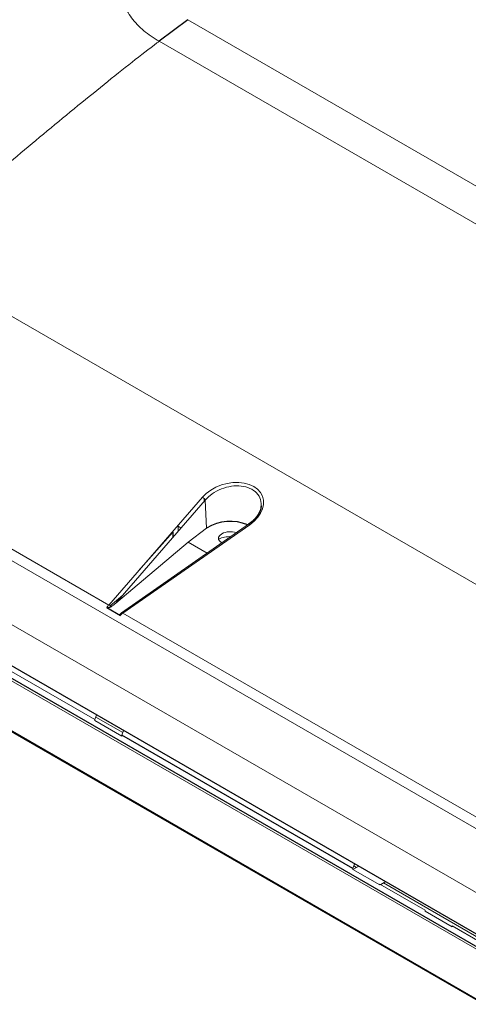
# Paper-space layout '_Isometric' of a CAD drawing. Header units: millimetres. Extents: x -1342 to 1339, y -551 to 2740.
# Tile 84 of 90: x -1042 to -888, y 2203 to 2540. Entities that reach past the tile are written whole.
import ezdxf

# ---------------------------------------------------------------- set-up
doc = ezdxf.new("R2010")
doc.units = ezdxf.units.MM

psp = doc.layouts.new('_Isometric')

# ---------------------------------------------------------------- linework, layer by layer
at = {"color": 7, "linetype": 'Continuous', "lineweight": 25}
for p, q in [((-984.35, 2540.46), (-994.13, 2533.06)), ((-1138.45, 2373.15), (-883.89, 2226.19)), ((-884.14, 2221.97), (-1138.69, 2368.93)), ((-989.46, 2364.84), (-989.39, 2363.03)), ((-1137.55, 2350.35), (-882.99, 2203.4)), ((-1137.34, 2349.94), (-882.79, 2202.99)), ((-1012, 2338.97), (-1007.38, 2336.3)), ((-927.76, 2249.52), (-1006.91, 2295.22))]:
    psp.add_line(p, q, dxfattribs=at)
at = {"color": 144, "linetype": 'Continuous', "lineweight": 18}
for p, q in [((-729.79, 2393.51), (-984.35, 2540.46)), ((-739.57, 2386.11), (-994.13, 2533.06)), ((-1081.91, 2460.28), (-827.35, 2313.32)), ((-1136.26, 2411.93), (-1011.37, 2339.83)), ((-883.26, 2261.83), (-1137.82, 2408.79)), ((-1138.77, 2387.42), (-884.21, 2240.46)), ((-1011.37, 2339.83), (-979.32, 2376.75)), ((-978.69, 2375.36), (-978.7, 2376.33)), ((-978.34, 2375.77), (-1008.97, 2340.47)), ((-978.34, 2375.77), (-977.86, 2366.18)), ((-959.25, 2373.47), (-959.19, 2373.81)), ((-883.81, 2220.94), (-1138.37, 2367.89)), ((-963.46, 2367.51), (-1006.98, 2337.21)), ((-963.07, 2367.37), (-1006.59, 2337.07)), ((-987.65, 2366.89), (-987.94, 2366.83)), ((-987.74, 2366.87), (-987.84, 2366.94)), ((-987.65, 2366.89), (-987.61, 2365.08)), ((-986.62, 2366.23), (-987.65, 2366.82)), ((-984.14, 2361.41), (-977.86, 2366.18)), ((-1001.33, 2351.4), (-989.46, 2364.84)), ((-989.46, 2364.84), (-989.71, 2364.78)), ((-987.62, 2365.55), (-987.35, 2365.39)), ((-973.78, 2362.49), (-973.54, 2362.55)), ((-1008.97, 2340.47), (-984.14, 2361.41)), ((-984.14, 2361.41), (-977.62, 2357.65)), ((-972.28, 2361.37), (-972.68, 2361.12)), ((-1000.39, 2352.46), (-1000.4, 2352.46)), ((-1000.32, 2352.54), (-1000.33, 2352.55)), ((-998.16, 2355.04), (-998.11, 2355.05)), ((-1016.15, 2300.55), (-1095.66, 2346.45)), ((-1006.6, 2343.2), (-1010.93, 2339.57)), ((-1007.18, 2342.54), (-1007.31, 2342.61)), ((-1007.11, 2342.62), (-1007.22, 2342.68)), ((-1006.59, 2337.07), (-881.7, 2264.97)), ((-1016.15, 2300.55), (-1015.56, 2302.2)), ((-1016.15, 2300.55), (-1016.13, 2300.23)), ((-1016.13, 2300.23), (-1006.9, 2294.9)), ((-1006.57, 2296.1), (-1015.83, 2301.44)), ((-1006.28, 2296.85), (-1006.91, 2295.22)), ((-1006.9, 2294.9), (-1006.91, 2295.22)), ((-927.76, 2249.52), (-927.17, 2251.18)), ((-927.76, 2249.52), (-927.74, 2249.2)), ((-925.74, 2250.35), (-927.74, 2249.2)), ((-927.74, 2249.2), (-918.51, 2243.88)), ((-926.53, 2249.9), (-927.44, 2250.42)), ((-918.24, 2244.03), (-916.52, 2245.03)), ((-883.92, 2225.3), (-917.31, 2244.57)), ((-903.01, 2235.23), (-918.52, 2244.19)), ((-918.51, 2243.88), (-918.52, 2244.19)), ((-903.01, 2235.23), (-902.99, 2234.91)), ((-902.99, 2234.91), (-893.76, 2229.59)), ((-893.76, 2229.59), (-893.77, 2229.9)), ((-884.25, 2224.41), (-893.77, 2229.9))]:
    psp.add_line(p, q, dxfattribs=at)
at = {"color": 144, "linetype": 'Continuous', "lineweight": 18, "flags": 128}
for points in [[(-979.32, 2376.75), (-978, 2378.06), (-976.45, 2379.22), (-974.7, 2380.21), (-972.81, 2380.98), (-970.84, 2381.53), (-968.84, 2381.82), (-966.87, 2381.86), (-965, 2381.65), (-963.27, 2381.18), (-961.74, 2380.47), (-960.45, 2379.55), (-959.45, 2378.44), (-958.75, 2377.18), (-958.39, 2375.79), (-958.37, 2374.33), (-958.69, 2372.83), (-959.35, 2371.34), (-960.31, 2369.91), (-961.57, 2368.57), (-963.07, 2367.37)], [(-963.07, 2367.37), (-963.18, 2367.45), (-963.28, 2367.51), (-963.37, 2367.53), (-963.44, 2367.52), (-963.46, 2367.51)], [(-972.65, 2364.29), (-973.37, 2363.72), (-973.74, 2363.05), (-973.74, 2362.34), (-973.37, 2361.67), (-972.68, 2361.12)], [(-1006.59, 2337.07), (-1006.66, 2337.13), (-1006.73, 2337.17), (-1006.8, 2337.2), (-1006.86, 2337.22), (-1006.91, 2337.23), (-1006.95, 2337.22), (-1006.99, 2337.2), (-1007.01, 2337.17)]]:
    psp.add_lwpolyline(points, dxfattribs=at)
at = {"color": 144, "linetype": 'Continuous', "lineweight": 18}
for centre, radius, start, end in [((-979.97, 2375.13), 1.75, 21.3591, 68.2435), ((-970.02, 2354.46), 8.81, 86.9685, 115.1563), ((-969.88, 2358.92), 6.04, 68.8792, 117.3343), ((-1007.93, 2336.61), 4.71, 136.9183, 149.9493), ((-1012.11, 2338.07), 1.91, 37.8661, 67.0234), ((-1020.41, 2353.98), 17.7, 303.6522, 310.2616), ((-1003.78, 2333.38), 4.64, 127.2983, 140.9687)]:
    psp.add_arc(centre, radius, start, end, dxfattribs=at)
at = {"color": 7, "linetype": 'Continuous', "lineweight": 25}
psp.add_arc((-969.8, 2353.44), 15.08, 66.5382, 122.3135, dxfattribs=at)
at = {"color": 144, "linetype": 'Continuous', "lineweight": 18}
psp.add_open_spline([(-760.96, 2525.55), (-818.45, 2558.74), (-863.18, 2583.91), (-888.24, 2597.44)], degree=3, dxfattribs=at)
for points, knots in [([(-994.13, 2533.06), (-995.99, 2534.14), (-997.76, 2535.35), (-1000.96, 2538.03), (-1002.38, 2539.5), (-1004.73, 2542.64), (-1005.66, 2544.31), (-1006.91, 2547.76), (-1007.24, 2549.55), (-1007.24, 2553.11), (-1006.91, 2554.9), (-1005.66, 2558.35), (-1004.73, 2560.02), (-1002.38, 2563.16), (-1000.96, 2564.63), (-997.76, 2567.31), (-995.99, 2568.52), (-994.13, 2569.6)], [0, 0, 0, 0, 0.125, 0.125, 0.25, 0.25, 0.375, 0.375, 0.5, 0.5, 0.625, 0.625, 0.75, 0.75, 0.875, 0.875, 1, 1, 1, 1]), ([(-994.13, 2533.06), (-994.38, 2532.88), (-994.63, 2532.69), (-1000.15, 2528.49), (-1006.32, 2523.64), (-1019.64, 2512.91), (-1026.77, 2507.05), (-1040.74, 2495.45), (-1047.55, 2489.72), (-1059.63, 2479.5), (-1064.88, 2475.02), (-1071.05, 2469.73), (-1072.82, 2468.2), (-1075.83, 2465.6), (-1077.05, 2464.54), (-1080.02, 2461.95), (-1081.03, 2461.06), (-1081.91, 2460.28)], [0.2440624, 0.2440624, 0.2440624, 0.2440624, 0.25, 0.25, 0.375, 0.375, 0.5, 0.5, 0.625, 0.625, 0.75, 0.75, 0.8125, 0.8125, 0.875, 0.875, 1, 1, 1, 1]), ([(-959.17, 2373.95), (-959.23, 2374.86), (-959.35, 2376.65), (-961.07, 2378.81), (-963.61, 2380.23), (-966.78, 2380.81), (-970.26, 2380.53), (-973.73, 2379.38), (-976.52, 2377.69), (-977.82, 2376.32), (-978.34, 2375.77)], [0, 0, 0, 0, 0.135607, 0.26616, 0.392123, 0.516432, 0.642445, 0.772743, 0.908296, 1, 1, 1, 1]), ([(-959.19, 2373.81), (-959.17, 2373.86), (-959.16, 2373.9), (-959.17, 2373.95), (-959.17, 2373.95)], [0, 0, 0, 0, 0.916024, 1, 1, 1, 1]), ([(-1007.01, 2337.17), (-1007.11, 2337.11), (-1007.2, 2337.04), (-1007.36, 2336.91), (-1007.43, 2336.84), (-1007.53, 2336.68), (-1007.56, 2336.6), (-1007.53, 2336.44), (-1007.48, 2336.36), (-1007.38, 2336.3)], [0, 0, 0, 0, 0.25, 0.25, 0.5, 0.5, 0.75, 0.75, 1, 1, 1, 1])]:
    psp.add_open_spline(points, degree=3, knots=knots, dxfattribs=at)
at = {"color": 7, "linetype": 'Continuous', "lineweight": 25}
for points, knots in [([(-959.2, 2373.82), (-959.2, 2373.72), (-959.2, 2373.19), (-959.52, 2372.19), (-960.14, 2370.86), (-961.08, 2369.59), (-962.19, 2368.45), (-963.06, 2367.81), (-963.46, 2367.51)], [0, 0, 0, 0, 0.048938, 0.2482, 0.445332, 0.641234, 0.836604, 1, 1, 1, 1]), ([(-1010.61, 2339.24), (-1010.7, 2339.18), (-1010.8, 2339.12), (-1011.01, 2339.02), (-1011.13, 2338.97), (-1011.38, 2338.9), (-1011.51, 2338.88), (-1011.78, 2338.89), (-1011.91, 2338.92), (-1012, 2338.97)], [0, 0, 0, 0, 0.25, 0.25, 0.5, 0.5, 0.75, 0.75, 1, 1, 1, 1])]:
    psp.add_open_spline(points, degree=3, knots=knots, dxfattribs=at)

doc.saveas('drawing.dxf')
